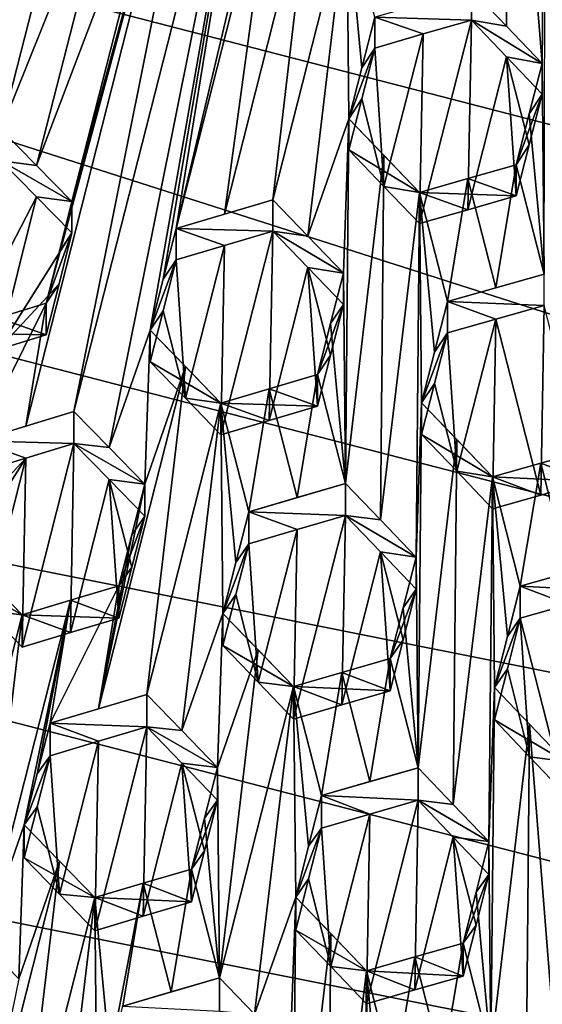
# Model space of a CAD drawing. Header units: metres. Extents: x -22 to 22, y 0 to 204.
# Tile 50 of 256: x -1.38 to -0.03, y 12.46 to 15.02. Entities that reach past the tile are written whole.
import ezdxf

# ---------------------------------------------------------------- set-up
doc = ezdxf.new("R2010")
doc.units = ezdxf.units.M
doc.layers.add('solid_002_SW0002', color=7, linetype='CONTINUOUS')
doc.layers.add('solid_002_SW0002_01', color=7, linetype='CONTINUOUS')

msp = doc.modelspace()

# ---------------------------------------------------------------- linework, layer by layer
at = {"layer": 'solid_002_SW0002'}
for points in [[(-10.401688, 38.78968, 222.258194), (-0.000125, 39.062069, 222.530045), (-0.000125, 6.009099, 222.530045)], [(-10.452005, 38.787876, 222.256866), (-10.401688, 38.78968, 222.258194), (-0.000125, 6.009099, 222.530045)], [(-10.250982, 9.179632, 222.262131), (-10.452005, 38.787876, 222.256866), (-0.000125, 6.009099, 222.530045)], [(15.431576, 33.648762, 223.952362), (-15.431306, 33.548271, 223.951843), (-15.319921, 9.159238, 223.824142)], [(8.323321, 14.50131, 196.635239), (-7.7389, 17.710806, 195.775253), (-7.332353, 18.553354, 195.5495)], [(8.043475, 12.659388, 197.128784), (-8.043475, 16.822996, 196.013153), (-7.7389, 17.710806, 195.775253)], [(7.7389, 11.77158, 197.366669), (-8.239264, 15.907071, 196.25856), (-8.043475, 16.822996, 196.013153)], [(-0.814011, 16.134619, 211.822006), (-1.366726, 13.958761, 211.685822), (-1.241757, 13.996654, 211.697876)], [(-0.814011, 16.134619, 211.822006), (-1.314226, 14.278109, 211.703293), (-1.366726, 13.958761, 211.685822)], [(-0.814011, 16.134619, 211.822006), (-1.280566, 14.410382, 211.711578), (-1.314226, 14.278109, 211.703293)], [(-0.814011, 16.134619, 211.822006), (-1.246983, 14.54235, 211.719849), (-1.280566, 14.410382, 211.711578)], [(-0.814011, 16.134619, 211.822006), (-0.986976, 15.564068, 211.783768), (-1.246983, 14.54235, 211.719849)], [(-0.721743, 16.040207, 211.826157), (-0.814011, 16.134619, 211.822006), (-1.241757, 13.996654, 211.697876)], [(-0.595652, 16.078133, 211.837158), (-0.976524, 14.47235, 211.738602), (-0.716517, 15.494068, 211.802521)], [(-0.595652, 16.078133, 211.837158), (-0.721743, 16.040207, 211.826157), (-0.976524, 14.47235, 211.738602)], [(-0.721743, 16.040207, 211.826157), (-1.241757, 13.996654, 211.697876), (-1.150288, 13.902754, 211.700836)], [(-0.721743, 16.040207, 211.826157), (-1.150288, 13.902754, 211.700836), (-1.043767, 14.208109, 211.722061)], [(-0.721743, 16.040207, 211.826157), (-1.043767, 14.208109, 211.722061), (-1.010107, 14.340381, 211.730331)], [(-0.721743, 16.040207, 211.826157), (-1.010107, 14.340381, 211.730331), (-0.976524, 14.47235, 211.738602)], [(-0.118482, 14.998813, 211.800385), (-0.10965, 15.947313, 211.850021), (-0.209381, 15.093907, 211.804077)], [(-0.118482, 14.998813, 211.800385), (-0.025669, 14.90151, 211.795853), (-0.10965, 15.947313, 211.850021)], [(-0.016617, 15.849804, 211.845566), (-0.10965, 15.947313, 211.850021), (-0.025669, 14.90151, 211.795853)], [(7.7389, 11.77158, 197.366669), (-8.323321, 14.981074, 196.506683), (-8.239264, 15.907071, 196.25856)], [(-0.016617, 15.849804, 211.845566), (-0.025669, 14.90151, 211.795853), (-0.020443, 14.354017, 211.767166)], [(-1.329891, 15.579892, 211.74733), (-1.503164, 15.009831, 211.709732), (-1.55524, 14.69101, 211.693787)], [(-1.237931, 15.486809, 211.755249), (-1.329891, 15.579892, 211.74733), (-1.55524, 14.69101, 211.693787)], [(-1.329891, 15.579892, 211.74733), (-1.469417, 15.142359, 211.717712), (-1.503164, 15.009831, 211.709732)], [(-0.986976, 15.564068, 211.783768), (-1.339083, 14.636346, 211.714798), (-1.246983, 14.54235, 211.719849)], [(-0.986976, 15.564068, 211.783768), (-1.111429, 15.525898, 211.770157), (-1.339083, 14.636346, 211.714798)], [(-1.111429, 15.525898, 211.770157), (-1.430695, 14.729576, 211.708771), (-1.339083, 14.636346, 211.714798)], [(-1.111429, 15.525898, 211.770157), (-1.237931, 15.486809, 211.755249), (-1.430695, 14.729576, 211.708771)], [(-1.237931, 15.486809, 211.755249), (-1.55524, 14.69101, 211.693787), (-1.430695, 14.729576, 211.708771)], [(-0.976524, 14.47235, 211.738602), (-0.850733, 14.50994, 211.748657), (-0.716517, 15.494068, 211.802521)], [(-0.850733, 14.50994, 211.748657), (-0.625378, 15.400072, 211.803864), (-0.716517, 15.494068, 211.802521)], [(-0.850733, 14.50994, 211.748657), (-0.725569, 14.547076, 211.757675), (-0.625378, 15.400072, 211.803864)], [(-0.725569, 14.547076, 211.757675), (-0.532805, 15.304309, 211.804138), (-0.625378, 15.400072, 211.803864)], [(-0.725569, 14.547076, 211.757675), (-0.634419, 14.452703, 211.757645), (-0.532805, 15.304309, 211.804138)], [(-0.634419, 14.452703, 211.757645), (-0.527579, 14.757332, 211.77739), (-0.532805, 15.304309, 211.804138)], [(-0.493834, 14.889851, 211.78537), (-0.532805, 15.304309, 211.804138), (-0.527579, 14.757332, 211.77739)], [(-0.460336, 15.021393, 211.793259), (-0.532805, 15.304309, 211.804138), (-0.493834, 14.889851, 211.78537)], [(-0.209381, 15.014286, 211.506927), (-0.209381, 15.093907, 211.804077), (-0.460336, 15.021393, 211.793259)], [(-0.209381, 15.014286, 211.506927), (-0.118482, 14.998813, 211.800385), (-0.209381, 15.093907, 211.804077)], [(-0.460336, 14.94153, 211.495209), (-0.460336, 15.021393, 211.793259), (-0.493834, 14.889851, 211.78537)], [(-0.334765, 14.978111, 211.50174), (-0.460336, 15.021393, 211.793259), (-0.460336, 14.94153, 211.495209)], [(-0.334765, 14.978111, 211.50174), (-0.209381, 15.014286, 211.506927), (-0.460336, 15.021393, 211.793259)], [(-0.209381, 15.014286, 211.506927), (-0.343867, 14.485199, 211.471588), (-0.218381, 14.521336, 211.476532)], [(-0.334765, 14.978111, 211.50174), (-0.343867, 14.485199, 211.471588), (-0.209381, 15.014286, 211.506927)], [(-0.11848, 14.918957, 211.502365), (-0.209381, 15.014286, 211.506927), (-0.218381, 14.521336, 211.476532)], [(-0.209381, 15.014286, 211.506927), (-0.025669, 14.90151, 211.795853), (-0.118482, 14.998813, 211.800385)], [(-0.11848, 14.918957, 211.502365), (-0.025669, 14.90151, 211.795853), (-0.209381, 15.014286, 211.506927)], [(7.332353, 10.929029, 197.592422), (-8.29563, 14.043318, 196.757965), (-8.323321, 14.981074, 196.506683)], [(7.7389, 11.77158, 197.366669), (7.332353, 10.929029, 197.592422), (-8.323321, 14.981074, 196.506683)], [(-0.334765, 14.978111, 211.50174), (-0.460336, 14.94153, 211.495209), (-0.436598, 14.582009, 211.474594)], [(-0.334765, 14.978111, 211.50174), (-0.436598, 14.582009, 211.474594), (-0.343867, 14.485199, 211.471588)], [(-0.493832, 14.809649, 211.486023), (-0.460336, 14.94153, 211.495209), (-0.527579, 14.757332, 211.77739)], [(-0.493834, 14.889851, 211.78537), (-0.527579, 14.757332, 211.77739), (-0.460336, 14.94153, 211.495209)], [(-0.493832, 14.809649, 211.486023), (-0.436598, 14.582009, 211.474594), (-0.460336, 14.94153, 211.495209)], [(-0.11848, 14.918957, 211.502365), (-0.218381, 14.521336, 211.476532), (-0.092913, 14.557142, 211.48027)], [(-0.11848, 14.918957, 211.502365), (-0.092913, 14.557142, 211.48027), (-0.059104, 14.690024, 211.488678)], [(-0.11848, 14.918957, 211.502365), (-0.059104, 14.690024, 211.488678), (-0.025669, 14.821411, 211.496918)], [(-0.11848, 14.918957, 211.502365), (-0.025669, 14.821411, 211.496918), (-0.025669, 14.90151, 211.795853)], [(-0.0591, 14.770473, 211.788879), (-0.020443, 14.354017, 211.767166), (-0.025669, 14.90151, 211.795853)], [(-0.0591, 14.770473, 211.788879), (-0.025669, 14.90151, 211.795853), (-0.025669, 14.821411, 211.496918)], [(-0.025669, 14.821411, 211.496918), (-0.059104, 14.690024, 211.488678), (-0.092913, 14.637919, 211.781738)], [(-0.0591, 14.770473, 211.788879), (-0.025669, 14.821411, 211.496918), (-0.092913, 14.637919, 211.781738)], [(-0.493832, 14.809649, 211.486023), (-0.527579, 14.757332, 211.77739), (-0.527579, 14.676776, 211.476746)], [(-0.493832, 14.809649, 211.486023), (-0.527579, 14.676776, 211.476746), (-0.436598, 14.582009, 211.474594)], [(-0.0591, 14.770473, 211.788879), (-0.092913, 14.637919, 211.781738), (-0.020443, 14.354017, 211.767166)], [(-0.634419, 14.452703, 211.757645), (-0.541857, 14.35665, 211.756805), (-0.527579, 14.757332, 211.77739)], [(-0.541857, 14.35665, 211.756805), (-0.536631, 13.80951, 211.729446), (-0.527579, 14.757332, 211.77739)], [(-0.536631, 13.80951, 211.729446), (-0.436574, 14.662754, 211.776031), (-0.527579, 14.757332, 211.77739)], [(-0.527579, 14.757332, 211.77739), (-0.436574, 14.662754, 211.776031), (-0.343867, 14.566193, 211.773849)], [(-0.527579, 14.676776, 211.476746), (-0.527579, 14.757332, 211.77739), (-0.343867, 14.566193, 211.773849)], [(-1.430695, 14.648412, 211.405869), (-1.339083, 14.636346, 211.714798), (-1.430695, 14.729576, 211.708771)], [(-0.436598, 14.582009, 211.474594), (-0.527579, 14.676776, 211.476746), (-0.343867, 14.566193, 211.773849)], [(-0.059104, 14.690024, 211.488678), (-0.092913, 14.557142, 211.48027), (-0.092913, 14.637919, 211.781738)], [(-1.339073, 14.555019, 211.411316), (-1.430695, 14.648412, 211.405869), (-1.565181, 14.118661, 211.368042)], [(-1.430695, 14.648412, 211.405869), (-1.246983, 14.54235, 211.719849), (-1.339083, 14.636346, 211.714798)], [(-1.339073, 14.555019, 211.411316), (-1.246983, 14.54235, 211.719849), (-1.430695, 14.648412, 211.405869)], [(-0.445538, 13.714668, 211.727448), (-0.436574, 14.662754, 211.776031), (-0.536631, 13.80951, 211.729446)], [(-0.445538, 13.714668, 211.727448), (-0.343867, 14.566193, 211.773849), (-0.436574, 14.662754, 211.776031)], [(-0.218375, 14.602218, 211.778381), (-0.092913, 14.637919, 211.781738), (-0.092913, 14.557142, 211.48027)], [(-0.14594, 14.318506, 211.764572), (-0.092913, 14.637919, 211.781738), (-0.218375, 14.602218, 211.778381)], [(-0.14594, 14.318506, 211.764572), (-0.020443, 14.354017, 211.767166), (-0.092913, 14.637919, 211.781738)], [(-0.343867, 14.566193, 211.773849), (-0.218375, 14.602218, 211.778381), (-0.092913, 14.557142, 211.48027)], [(-0.271398, 14.282707, 211.760849), (-0.218375, 14.602218, 211.778381), (-0.343867, 14.566193, 211.773849)], [(-0.271398, 14.282707, 211.760849), (-0.14594, 14.318506, 211.764572), (-0.218375, 14.602218, 211.778381)], [(-0.352919, 13.618067, 211.724777), (-0.343867, 14.566193, 211.773849), (-0.445538, 13.714668, 211.727448)], [(-0.436598, 14.582009, 211.474594), (-0.343867, 14.566193, 211.773849), (-0.343867, 14.485199, 211.471588)], [(-0.338641, 14.018866, 211.745789), (-0.343867, 14.566193, 211.773849), (-0.352919, 13.618067, 211.724777)], [(-0.218381, 14.521336, 211.476532), (-0.343867, 14.566193, 211.773849), (-0.092913, 14.557142, 211.48027)], [(-0.218381, 14.521336, 211.476532), (-0.343867, 14.485199, 211.471588), (-0.343867, 14.566193, 211.773849)], [(-0.304877, 14.151354, 211.753372), (-0.343867, 14.566193, 211.773849), (-0.338641, 14.018866, 211.745789)], [(-0.304877, 14.151354, 211.753372), (-0.271398, 14.282707, 211.760849), (-0.343867, 14.566193, 211.773849)], [(-1.339073, 14.555019, 211.411316), (-1.565181, 14.118661, 211.368042), (-1.439054, 14.157608, 211.382813)], [(-1.246983, 14.460873, 211.415771), (-1.339073, 14.555019, 211.411316), (-1.439054, 14.157608, 211.382813)], [(-1.246983, 14.460873, 211.415771), (-1.246983, 14.54235, 211.719849), (-1.339073, 14.555019, 211.411316)], [(-1.246983, 14.460873, 211.415771), (-1.280566, 14.410382, 211.711578), (-1.246983, 14.54235, 211.719849)], [(-0.976524, 14.47235, 211.738602), (-0.725569, 14.547076, 211.757675), (-0.850733, 14.50994, 211.748657)], [(-0.725569, 14.465911, 211.454758), (-0.725569, 14.547076, 211.757675), (-0.976524, 14.47235, 211.738602)], [(-0.725569, 14.465911, 211.454758), (-0.634419, 14.452703, 211.757645), (-0.725569, 14.547076, 211.757675)], [(-0.976524, 14.390873, 211.434525), (-0.976524, 14.47235, 211.738602), (-1.010107, 14.340381, 211.730331)], [(-0.850706, 14.428632, 211.44519), (-0.725569, 14.465911, 211.454758), (-0.976524, 14.47235, 211.738602)], [(-0.850706, 14.428632, 211.44519), (-0.976524, 14.47235, 211.738602), (-0.976524, 14.390873, 211.434525)], [(-0.725569, 14.465911, 211.454758), (-0.860055, 13.936161, 211.416946), (-0.73439, 13.973426, 211.425919)], [(-0.850706, 14.428632, 211.44519), (-0.860055, 13.936161, 211.416946), (-0.725569, 14.465911, 211.454758)], [(-0.634402, 14.371318, 211.453979), (-0.725569, 14.465911, 211.454758), (-0.73439, 13.973426, 211.425919)], [(-0.725569, 14.465911, 211.454758), (-0.541857, 14.35665, 211.756805), (-0.634419, 14.452703, 211.757645)], [(-0.634402, 14.371318, 211.453979), (-0.541857, 14.35665, 211.756805), (-0.725569, 14.465911, 211.454758)], [(-1.280566, 14.328554, 211.406204), (-1.246983, 14.460873, 211.415771), (-1.439054, 14.157608, 211.382813)], [(-1.246983, 14.460873, 211.415771), (-1.314226, 14.278109, 211.703293), (-1.280566, 14.410382, 211.711578)], [(-1.280566, 14.328554, 211.406204), (-1.314226, 14.278109, 211.703293), (-1.246983, 14.460873, 211.415771)], [(-0.850706, 14.428632, 211.44519), (-0.976524, 14.390873, 211.434525), (-0.952404, 14.031667, 211.416565)], [(-0.850706, 14.428632, 211.44519), (-0.952404, 14.031667, 211.416565), (-0.860055, 13.936161, 211.416946)], [(-1.010107, 14.340381, 211.730331), (-1.043767, 14.208109, 211.722061), (-0.976524, 14.390873, 211.434525)], [(-0.976524, 14.390873, 211.434525), (-1.043767, 14.208109, 211.722061), (-1.010107, 14.258556, 211.424957)], [(-0.976524, 14.390873, 211.434525), (-1.010107, 14.258556, 211.424957), (-0.952404, 14.031667, 211.416565)], [(-0.634402, 14.371318, 211.453979), (-0.73439, 13.973426, 211.425919), (-0.609101, 14.010317, 211.433884)], [(-0.634402, 14.371318, 211.453979), (-0.541857, 14.27507, 211.452347), (-0.541857, 14.35665, 211.756805)], [(-0.575369, 14.143128, 211.443161), (-0.634402, 14.371318, 211.453979), (-0.609101, 14.010317, 211.433884)], [(-0.575369, 14.143128, 211.443161), (-0.541857, 14.27507, 211.452347), (-0.634402, 14.371318, 211.453979)], [(-0.541857, 14.35665, 211.756805), (-0.575367, 14.22506, 211.748901), (-0.536631, 13.80951, 211.729446)], [(-0.541857, 14.27507, 211.452347), (-0.575367, 14.22506, 211.748901), (-0.541857, 14.35665, 211.756805)], [(-0.271398, 14.282707, 211.760849), (-0.020443, 14.272514, 211.462997), (-0.020443, 14.354017, 211.767166)], [(-0.271398, 14.282707, 211.760849), (-0.020443, 14.354017, 211.767166), (-0.14594, 14.318506, 211.764572)], [(-1.439054, 14.157608, 211.382813), (-1.314226, 14.195932, 211.396606), (-1.280566, 14.328554, 211.406204)], [(-1.280566, 14.328554, 211.406204), (-1.314226, 14.195932, 211.396606), (-1.314226, 14.278109, 211.703293)], [(-1.314226, 14.278109, 211.703293), (-1.492712, 13.920346, 211.672897), (-1.366726, 13.958761, 211.685822)], [(-1.314226, 14.278109, 211.703293), (-1.439038, 14.239976, 211.690201), (-1.492712, 13.920346, 211.672897)], [(-1.314226, 14.195932, 211.396606), (-1.439038, 14.239976, 211.690201), (-1.314226, 14.278109, 211.703293)], [(-1.010107, 14.258556, 211.424957), (-1.043767, 14.208109, 211.722061), (-1.043767, 14.125933, 211.415375)], [(-1.010107, 14.258556, 211.424957), (-1.043767, 14.125933, 211.415375), (-0.952404, 14.031667, 211.416565)], [(-0.541857, 14.27507, 211.452347), (-0.609101, 14.092589, 211.740936), (-0.575367, 14.22506, 211.748901)], [(-0.575369, 14.143128, 211.443161), (-0.609101, 14.092589, 211.740936), (-0.541857, 14.27507, 211.452347)], [(-0.271398, 14.201001, 211.455917), (-0.271398, 14.282707, 211.760849), (-0.304877, 14.151354, 211.753372)], [(-0.271398, 14.282707, 211.760849), (-0.145927, 14.236911, 211.460037), (-0.020443, 14.272514, 211.462997)], [(-0.271398, 14.282707, 211.760849), (-0.271398, 14.201001, 211.455917), (-0.145927, 14.236911, 211.460037)], [(-0.145927, 14.236911, 211.460037), (-0.029489, 13.779528, 211.43251), (-0.020443, 14.272514, 211.462997)], [(-0.029489, 13.779528, 211.43251), (0.096025, 13.814856, 211.434418), (-0.020443, 14.272514, 211.462997)], [(-1.314226, 14.195932, 211.396606), (-1.565181, 14.20122, 211.676147), (-1.439038, 14.239976, 211.690201)], [(-0.145927, 14.236911, 211.460037), (-0.271398, 14.201001, 211.455917), (-0.247585, 13.841128, 211.43428)], [(-0.145927, 14.236911, 211.460037), (-0.247585, 13.841128, 211.43428), (-0.15493, 13.743936, 211.42955)], [(-0.145927, 14.236911, 211.460037), (-0.15493, 13.743936, 211.42955), (-0.029489, 13.779528, 211.43251)], [(-1.043767, 14.208109, 211.722061), (-1.150288, 13.902754, 211.700836), (-1.058045, 13.807846, 211.703033)], [(-1.043767, 14.208109, 211.722061), (-1.058045, 13.807846, 211.703033), (-0.952382, 14.114006, 211.723953)], [(-1.043767, 14.208109, 211.722061), (-0.952382, 14.114006, 211.723953), (-0.860055, 14.01872, 211.725052)], [(-1.043767, 14.125933, 211.415375), (-1.043767, 14.208109, 211.722061), (-0.860055, 14.01872, 211.725052)], [(-0.575367, 14.22506, 211.748901), (-0.609101, 14.092589, 211.740936), (-0.536631, 13.80951, 211.729446)], [(-1.439054, 14.157608, 211.382813), (-1.565181, 14.20122, 211.676147), (-1.314226, 14.195932, 211.396606)], [(-0.338641, 14.018866, 211.745789), (-0.304875, 14.069313, 211.447174), (-0.271398, 14.201001, 211.455917)], [(-0.304877, 14.151354, 211.753372), (-0.338641, 14.018866, 211.745789), (-0.271398, 14.201001, 211.455917)], [(-0.271398, 14.201001, 211.455917), (-0.304875, 14.069313, 211.447174), (-0.247585, 13.841128, 211.43428)], [(-0.575369, 14.143128, 211.443161), (-0.609101, 14.010317, 211.433884), (-0.609101, 14.092589, 211.740936)], [(-1.178023, 13.224046, 211.668472), (-0.952382, 14.114006, 211.723953), (-1.058045, 13.807846, 211.703033)], [(-1.178023, 13.224046, 211.668472), (-1.052819, 13.261359, 211.678116), (-0.952382, 14.114006, 211.723953)], [(-1.052819, 13.261359, 211.678116), (-0.860055, 14.01872, 211.725052), (-0.952382, 14.114006, 211.723953)], [(-0.952404, 14.031667, 211.416565), (-1.043767, 14.125933, 211.415375), (-0.860055, 14.01872, 211.725052)], [(-0.661982, 13.772969, 211.722839), (-0.609101, 14.092589, 211.740936), (-0.734382, 14.05584, 211.733475)], [(-0.609101, 14.010317, 211.433884), (-0.734382, 14.05584, 211.733475), (-0.609101, 14.092589, 211.740936)], [(-0.661982, 13.772969, 211.722839), (-0.536631, 13.80951, 211.729446), (-0.609101, 14.092589, 211.740936)], [(-0.787586, 13.736107, 211.715302), (-0.734382, 14.05584, 211.733475), (-0.860055, 14.01872, 211.725052)], [(-0.609101, 14.010317, 211.433884), (-0.860055, 14.01872, 211.725052), (-0.734382, 14.05584, 211.733475)], [(-0.787586, 13.736107, 211.715302), (-0.661982, 13.772969, 211.722839), (-0.734382, 14.05584, 211.733475)], [(-0.304875, 14.069313, 211.447174), (-0.338641, 13.936474, 211.438293), (-0.247585, 13.841128, 211.43428)], [(-0.338641, 14.018866, 211.745789), (-0.338641, 13.936474, 211.438293), (-0.304875, 14.069313, 211.447174)], [(6.822947, 10.130286, 197.806458), (-8.155832, 13.118854, 197.005661), (-8.29563, 14.043318, 196.757965)], [(7.332353, 10.929029, 197.592422), (6.822947, 10.130286, 197.806458), (-8.29563, 14.043318, 196.757965)], [(-0.952404, 14.031667, 211.416565), (-0.860055, 14.01872, 211.725052), (-0.860055, 13.936161, 211.416946)], [(-1.052819, 13.261359, 211.678116), (-0.961444, 13.166958, 211.678848), (-0.860055, 14.01872, 211.725052)], [(-0.854829, 13.471963, 211.699112), (-0.860055, 14.01872, 211.725052), (-0.961444, 13.166958, 211.678848)], [(-0.73439, 13.973426, 211.425919), (-0.860055, 13.936161, 211.416946), (-0.860055, 14.01872, 211.725052)], [(-0.821127, 13.604354, 211.70723), (-0.787586, 13.736107, 211.715302), (-0.860055, 14.01872, 211.725052)], [(-0.854829, 13.471963, 211.699112), (-0.821127, 13.604354, 211.70723), (-0.860055, 14.01872, 211.725052)], [(-0.73439, 13.973426, 211.425919), (-0.860055, 14.01872, 211.725052), (-0.609101, 14.010317, 211.433884)], [(-0.347693, 13.070698, 211.696548), (-0.338641, 14.018866, 211.745789), (-0.352919, 13.618067, 211.724777)], [(-0.347693, 13.070698, 211.696548), (-0.247589, 13.923754, 211.74263), (-0.338641, 14.018866, 211.745789)], [(-0.15493, 13.826796, 211.738785), (-0.338641, 13.936474, 211.438293), (-0.338641, 14.018866, 211.745789)], [(-0.15493, 13.826796, 211.738785), (-0.338641, 14.018866, 211.745789), (-0.247589, 13.923754, 211.74263)], [(-1.492712, 13.920346, 211.672897), (-1.241757, 13.913831, 211.388763), (-1.241757, 13.996654, 211.697876)], [(-1.492712, 13.920346, 211.672897), (-1.241757, 13.996654, 211.697876), (-1.366726, 13.958761, 211.685822)], [(-1.150288, 13.902754, 211.700836), (-1.241757, 13.996654, 211.697876), (-1.241757, 13.913831, 211.388763)], [(-0.15493, 13.826796, 211.738785), (-0.247585, 13.841128, 211.43428), (-0.338641, 13.936474, 211.438293)], [(-1.3667, 13.875769, 211.376068), (-1.241757, 13.913831, 211.388763), (-1.492712, 13.920346, 211.672897)], [(-1.3667, 13.875769, 211.376068), (-1.492712, 13.920346, 211.672897), (-1.492712, 13.837159, 211.362442)], [(-1.241757, 13.913831, 211.388763), (-1.376243, 13.383927, 211.350372), (-1.250412, 13.422043, 211.36235)], [(-1.3667, 13.875769, 211.376068), (-1.376243, 13.383927, 211.350372), (-1.241757, 13.913831, 211.388763)], [(-1.150278, 13.819743, 211.391083), (-1.241757, 13.913831, 211.388763), (-1.250412, 13.422043, 211.36235)], [(-1.058045, 13.807846, 211.703033), (-1.150288, 13.902754, 211.700836), (-1.241757, 13.913831, 211.388763)], [(-1.150278, 13.819743, 211.391083), (-1.058045, 13.807846, 211.703033), (-1.241757, 13.913831, 211.388763)], [(-0.347693, 13.070698, 211.696548), (-0.256543, 12.975413, 211.69313), (-0.247589, 13.923754, 211.74263)], [(-0.256543, 12.975413, 211.69313), (-0.15493, 13.826796, 211.738785), (-0.247589, 13.923754, 211.74263)], [(-1.559955, 13.57223, 211.343323), (-1.468369, 13.478462, 211.347229), (-1.3667, 13.875769, 211.376068)], [(-1.526288, 13.704873, 211.35289), (-1.559955, 13.57223, 211.343323), (-1.3667, 13.875769, 211.376068)], [(-1.526288, 13.704873, 211.35289), (-1.3667, 13.875769, 211.376068), (-1.492712, 13.837159, 211.362442)], [(-1.468369, 13.478462, 211.347229), (-1.376243, 13.383927, 211.350372), (-1.3667, 13.875769, 211.376068)], [(0.096025, 13.897531, 211.742966), (0.096025, 13.814856, 211.434418), (-0.029487, 13.862291, 211.741394)], [(-0.029487, 13.862291, 211.741394), (0.096025, 13.814856, 211.434418), (-0.15493, 13.826796, 211.738785)], [(-0.029487, 13.862291, 211.741394), (-0.15493, 13.826796, 211.738785), (-0.08246, 13.542961, 211.724472)], [(-0.256543, 12.975413, 211.69313), (-0.163982, 12.878517, 211.689133), (-0.15493, 13.826796, 211.738785)], [(-0.15493, 13.826796, 211.738785), (-0.15493, 13.743936, 211.42955), (-0.247585, 13.841128, 211.43428)], [(-0.149703, 13.279333, 211.71022), (-0.15493, 13.826796, 211.738785), (-0.163982, 12.878517, 211.689133)], [(-0.15493, 13.826796, 211.738785), (0.096025, 13.814856, 211.434418), (-0.029489, 13.779528, 211.43251)], [(-0.15493, 13.826796, 211.738785), (-0.029489, 13.779528, 211.43251), (-0.15493, 13.743936, 211.42955)], [(-0.115934, 13.411736, 211.717407), (-0.08246, 13.542961, 211.724472), (-0.15493, 13.826796, 211.738785)], [(-0.149703, 13.279333, 211.71022), (-0.115934, 13.411736, 211.717407), (-0.15493, 13.826796, 211.738785)], [(-1.150278, 13.819743, 211.391083), (-1.250412, 13.422043, 211.36235), (-1.125288, 13.45973, 211.373459)], [(-1.091622, 13.675909, 211.694794), (-1.178023, 13.224046, 211.668472), (-1.058045, 13.807846, 211.703033)], [(-1.091622, 13.592371, 211.383041), (-1.150278, 13.819743, 211.391083), (-1.125288, 13.45973, 211.373459)], [(-1.150278, 13.819743, 211.391083), (-1.058045, 13.724659, 211.392578), (-1.058045, 13.807846, 211.703033)], [(-1.091622, 13.592371, 211.383041), (-1.058045, 13.724659, 211.392578), (-1.150278, 13.819743, 211.391083)], [(-1.091622, 13.675909, 211.694794), (-1.058045, 13.807846, 211.703033), (-1.058045, 13.724659, 211.392578)], [(-0.787586, 13.736107, 211.715302), (-0.536631, 13.726539, 211.419785), (-0.536631, 13.80951, 211.729446)], [(-0.787586, 13.736107, 211.715302), (-0.536631, 13.80951, 211.729446), (-0.661982, 13.772969, 211.722839)], [(-0.445538, 13.714668, 211.727448), (-0.536631, 13.80951, 211.729446), (-0.536631, 13.726539, 211.419785)], [(-1.091622, 13.675909, 211.694794), (-1.058045, 13.724659, 211.392578), (-1.125288, 13.543615, 211.686523)], [(-1.091622, 13.592371, 211.383041), (-1.125288, 13.543615, 211.686523), (-1.058045, 13.724659, 211.392578)], [(-0.787586, 13.652865, 211.404633), (-0.787586, 13.736107, 211.715302), (-0.821127, 13.604354, 211.70723)], [(-0.661965, 13.689871, 211.412689), (-0.536631, 13.726539, 211.419785), (-0.787586, 13.736107, 211.715302)], [(-0.661965, 13.689871, 211.412689), (-0.787586, 13.736107, 211.715302), (-0.787586, 13.652865, 211.404633)], [(-0.671117, 13.197099, 211.383118), (-0.545571, 13.233733, 211.389862), (-0.536631, 13.726539, 211.419785)], [(-0.661965, 13.689871, 211.412689), (-0.671117, 13.197099, 211.383118), (-0.536631, 13.726539, 211.419785)], [(-0.545571, 13.233733, 211.389862), (-0.445528, 13.631467, 211.416962), (-0.536631, 13.726539, 211.419785)], [(-0.352919, 13.618067, 211.724777), (-0.445538, 13.714668, 211.727448), (-0.536631, 13.726539, 211.419785)], [(-0.445528, 13.631467, 211.416962), (-0.352919, 13.618067, 211.724777), (-0.536631, 13.726539, 211.419785)], [(-1.091622, 13.675909, 211.694794), (-1.125288, 13.543615, 211.686523), (-1.178023, 13.224046, 211.668472)], [(-0.661965, 13.689871, 211.412689), (-0.787586, 13.652865, 211.404633), (-0.763556, 13.293257, 211.384827)], [(-0.661965, 13.689871, 211.412689), (-0.763556, 13.293257, 211.384827), (-0.671117, 13.197099, 211.383118)], [(-1.468354, 13.562496, 211.660919), (-1.376243, 13.468149, 211.664688), (-1.559955, 13.656116, 211.656387)], [(-1.559955, 13.57223, 211.343323), (-1.559955, 13.656116, 211.656387), (-1.376243, 13.468149, 211.664688)], [(-0.821127, 13.604354, 211.70723), (-0.854829, 13.471963, 211.699112), (-0.787586, 13.652865, 211.404633)], [(-0.787586, 13.652865, 211.404633), (-0.854829, 13.471963, 211.699112), (-0.821126, 13.520768, 211.395279)], [(-0.787586, 13.652865, 211.404633), (-0.821126, 13.520768, 211.395279), (-0.763556, 13.293257, 211.384827)], [(-0.545571, 13.233733, 211.389862), (-0.420163, 13.270087, 211.395706), (-0.445528, 13.631467, 211.416962)], [(-0.445528, 13.631467, 211.416962), (-0.352919, 13.534648, 211.413452), (-0.352919, 13.618067, 211.724777)], [(-0.386415, 13.402867, 211.404633), (-0.352919, 13.534648, 211.413452), (-0.445528, 13.631467, 211.416962)], [(-0.386415, 13.402867, 211.404633), (-0.445528, 13.631467, 211.416962), (-0.420163, 13.270087, 211.395706)], [(-0.386414, 13.486635, 211.717239), (-0.352919, 13.618067, 211.724777), (-0.352919, 13.534648, 211.413452)], [(-0.347693, 13.070698, 211.696548), (-0.352919, 13.618067, 211.724777), (-0.386414, 13.486635, 211.717239)], [(-1.091622, 13.592371, 211.383041), (-1.125288, 13.45973, 211.373459), (-1.125288, 13.543615, 211.686523)], [(0.168495, 13.613386, 211.727493), (0.04297, 13.578292, 211.726471), (-0.08246, 13.542961, 211.724472)], [(0.168495, 13.529979, 211.416214), (0.168495, 13.613386, 211.727493), (-0.08246, 13.542961, 211.724472)], [(-1.559955, 13.57223, 211.343323), (-1.376243, 13.468149, 211.664688), (-1.468369, 13.478462, 211.347229)], [(-1.468354, 13.562496, 211.660919), (-1.569007, 12.710626, 211.617142), (-1.376243, 13.468149, 211.664688)], [(-1.303774, 13.186365, 211.658035), (-1.125288, 13.543615, 211.686523), (-1.250403, 13.506095, 211.676025)], [(-1.178023, 13.224046, 211.668472), (-1.125288, 13.543615, 211.686523), (-1.303774, 13.186365, 211.658035)], [(-1.250403, 13.506095, 211.676025), (-1.125288, 13.543615, 211.686523), (-1.125288, 13.45973, 211.373459)], [(-0.08246, 13.459378, 211.412537), (-0.08246, 13.542961, 211.724472), (-0.115934, 13.411736, 211.717407)], [(0.042978, 13.494803, 211.414886), (-0.08246, 13.542961, 211.724472), (-0.08246, 13.459378, 211.412537)], [(0.042978, 13.494803, 211.414886), (0.168495, 13.529979, 211.416214), (-0.08246, 13.542961, 211.724472)], [(-0.821126, 13.520768, 211.395279), (-0.854829, 13.471963, 211.699112), (-0.854829, 13.388025, 211.385864)], [(-0.821126, 13.520768, 211.395279), (-0.854829, 13.388025, 211.385864), (-0.763556, 13.293257, 211.384827)], [(-0.386414, 13.486635, 211.717239), (-0.352919, 13.534648, 211.413452), (-0.420163, 13.354195, 211.709595)], [(-0.386415, 13.402867, 211.404633), (-0.420163, 13.354195, 211.709595), (-0.352919, 13.534648, 211.413452)], [(-1.477448, 12.616655, 211.620193), (-1.250403, 13.506095, 211.676025), (-1.376243, 13.468149, 211.664688)], [(-1.477448, 12.616655, 211.620193), (-1.371017, 12.922119, 211.641464), (-1.250403, 13.506095, 211.676025)], [(-1.376243, 13.468149, 211.664688), (-1.250403, 13.506095, 211.676025), (-1.125288, 13.45973, 211.373459)], [(-1.371017, 12.922119, 211.641464), (-1.337369, 13.054346, 211.649765), (-1.250403, 13.506095, 211.676025)], [(-1.337369, 13.054346, 211.649765), (-1.303774, 13.186365, 211.658035), (-1.250403, 13.506095, 211.676025)], [(0.034008, 13.001848, 211.38443), (0.042978, 13.494803, 211.414886), (-0.08246, 13.459378, 211.412537)], [(-1.477448, 12.616655, 211.620193), (-1.376243, 13.468149, 211.664688), (-1.569007, 12.710626, 211.617142)], [(-1.468369, 13.478462, 211.347229), (-1.376243, 13.468149, 211.664688), (-1.376243, 13.383927, 211.350372)], [(-1.250412, 13.422043, 211.36235), (-1.376243, 13.468149, 211.664688), (-1.125288, 13.45973, 211.373459)], [(-1.250412, 13.422043, 211.36235), (-1.376243, 13.383927, 211.350372), (-1.376243, 13.468149, 211.664688)], [(-0.854829, 13.471963, 211.699112), (-0.961444, 13.166958, 211.678848), (-0.869107, 13.071388, 211.67894)], [(-0.763537, 13.377379, 211.698853), (-0.854829, 13.471963, 211.699112), (-0.869107, 13.071388, 211.67894)], [(-0.671117, 13.281455, 211.697937), (-0.854829, 13.471963, 211.699112), (-0.763537, 13.377379, 211.698853)], [(-0.854829, 13.388025, 211.385864), (-0.854829, 13.471963, 211.699112), (-0.671117, 13.281455, 211.697937)], [(-0.347693, 13.070698, 211.696548), (-0.386414, 13.486635, 211.717239), (-0.420163, 13.354195, 211.709595)], [(-0.115932, 13.327821, 211.404205), (-0.08246, 13.459378, 211.412537), (-0.149703, 13.279333, 211.71022)], [(-0.115934, 13.411736, 211.717407), (-0.149703, 13.279333, 211.71022), (-0.08246, 13.459378, 211.412537)], [(-0.115932, 13.327821, 211.404205), (-0.058565, 13.099282, 211.390396), (-0.08246, 13.459378, 211.412537)], [(-0.058565, 13.099282, 211.390396), (0.034008, 13.001848, 211.38443), (-0.08246, 13.459378, 211.412537)], [(-0.854829, 13.388025, 211.385864), (-0.671117, 13.281455, 211.697937), (-0.763556, 13.293257, 211.384827)], [(-0.386415, 13.402867, 211.404633), (-0.420163, 13.270087, 211.395706), (-0.420163, 13.354195, 211.709595)], [(-0.763537, 13.377379, 211.698853), (-0.869107, 13.071388, 211.67894), (-0.863881, 12.524443, 211.652298)], [(-0.671117, 13.281455, 211.697937), (-0.763537, 13.377379, 211.698853), (-0.863881, 12.524443, 211.652298)], [(-0.473132, 13.034634, 211.691818), (-0.420163, 13.354195, 211.709595), (-0.545567, 13.317963, 211.704208)], [(-0.420163, 13.270087, 211.395706), (-0.545567, 13.317963, 211.704208), (-0.420163, 13.354195, 211.709595)], [(-0.473132, 13.034634, 211.691818), (-0.347693, 13.070698, 211.696548), (-0.420163, 13.354195, 211.709595)], [(-0.598648, 12.998323, 211.686249), (-0.545567, 13.317963, 211.704208), (-0.671117, 13.281455, 211.697937)], [(-0.420163, 13.270087, 211.395706), (-0.671117, 13.281455, 211.697937), (-0.545567, 13.317963, 211.704208)], [(-0.598648, 12.998323, 211.686249), (-0.473132, 13.034634, 211.691818), (-0.545567, 13.317963, 211.704208)], [(-0.115932, 13.327821, 211.404205), (-0.149703, 13.279333, 211.71022), (-0.149703, 13.19507, 211.395737)], [(-0.115932, 13.327821, 211.404205), (-0.149703, 13.19507, 211.395737), (-0.058565, 13.099282, 211.390396)], [(-0.763556, 13.293257, 211.384827), (-0.671117, 13.281455, 211.697937), (-0.671117, 13.197099, 211.383118)], [(-1.178023, 13.224046, 211.668472), (-1.303774, 13.186365, 211.658035), (-1.052819, 13.261359, 211.678116)], [(-1.052819, 13.176802, 211.362534), (-1.052819, 13.261359, 211.678116), (-1.303774, 13.186365, 211.658035)], [(-1.052819, 13.176802, 211.362534), (-0.961444, 13.166958, 211.678848), (-1.052819, 13.261359, 211.678116)], [(-0.671117, 13.281455, 211.697937), (-0.863881, 12.524443, 211.652298), (-0.772563, 12.429647, 211.651337)], [(-0.665891, 12.734323, 211.670609), (-0.671117, 13.281455, 211.697937), (-0.772563, 12.429647, 211.651337)], [(-0.63217, 12.866718, 211.678467), (-0.671117, 13.281455, 211.697937), (-0.665891, 12.734323, 211.670609)], [(-0.63217, 12.866718, 211.678467), (-0.598648, 12.998323, 211.686249), (-0.671117, 13.281455, 211.697937)], [(-0.545571, 13.233733, 211.389862), (-0.671117, 13.281455, 211.697937), (-0.420163, 13.270087, 211.395706)], [(-0.671117, 13.197099, 211.383118), (-0.671117, 13.281455, 211.697937), (-0.545571, 13.233733, 211.389862)], [(-0.158755, 12.331049, 211.660538), (-0.149703, 13.279333, 211.71022), (-0.163982, 12.878517, 211.689133)], [(-0.158755, 12.331049, 211.660538), (-0.058568, 13.183788, 211.705765), (-0.149703, 13.279333, 211.71022)], [(0.034008, 13.086599, 211.700729), (-0.149703, 13.279333, 211.71022), (-0.058568, 13.183788, 211.705765)], [(-1.303774, 13.101486, 211.341263), (-1.303774, 13.186365, 211.658035), (-1.337369, 13.054346, 211.649765)], [(-1.178005, 13.139337, 211.35231), (-1.052819, 13.176802, 211.362534), (-1.303774, 13.186365, 211.658035)], [(-1.178005, 13.139337, 211.35231), (-1.303774, 13.186365, 211.658035), (-1.303774, 13.101486, 211.341263)], [(-0.067542, 12.235413, 211.656036), (-0.058568, 13.183788, 211.705765), (-0.158755, 12.331049, 211.660538)], [(-0.067542, 12.235413, 211.656036), (0.024956, 12.138313, 211.651047), (-0.058568, 13.183788, 211.705765)], [(0.024956, 12.138313, 211.651047), (0.034008, 13.086599, 211.700729), (-0.058568, 13.183788, 211.705765)], [(-1.187305, 12.646991, 211.324478), (-1.052819, 13.176802, 211.362534), (-1.178005, 13.139337, 211.35231)], [(-1.061639, 12.684452, 211.334198), (-1.052819, 13.176802, 211.362534), (-1.187305, 12.646991, 211.324478)], [(-1.061639, 12.684452, 211.334198), (-0.961436, 13.082194, 211.362534), (-1.052819, 13.176802, 211.362534)], [(-1.052819, 13.176802, 211.362534), (-0.869107, 13.071388, 211.67894), (-0.961444, 13.166958, 211.678848)], [(-0.961436, 13.082194, 211.362534), (-0.869107, 13.071388, 211.67894), (-1.052819, 13.176802, 211.362534)], [(-1.279523, 12.742228, 211.323608), (-1.178005, 13.139337, 211.35231), (-1.303774, 13.101486, 211.341263)], [(-1.279523, 12.742228, 211.323608), (-1.187305, 12.646991, 211.324478), (-1.178005, 13.139337, 211.35231)], [(6.223329, 9.397194, 198.002884), (-7.90552, 12.214004, 197.248123), (-8.155832, 13.118854, 197.005661)], [(6.822947, 10.130286, 197.806458), (6.223329, 9.397194, 198.002884), (-8.155832, 13.118854, 197.005661)], [(-1.337369, 13.054346, 211.649765), (-1.371017, 12.922119, 211.641464), (-1.303774, 13.101486, 211.341263)], [(-1.337369, 12.969117, 211.33168), (-1.303774, 13.101486, 211.341263), (-1.371017, 12.922119, 211.641464)], [(-1.337369, 12.969117, 211.33168), (-1.279523, 12.742228, 211.323608), (-1.303774, 13.101486, 211.341263)], [(-1.061639, 12.684452, 211.334198), (-0.936351, 12.721599, 211.343124), (-0.961436, 13.082194, 211.362534)], [(-0.961436, 13.082194, 211.362534), (-0.936351, 12.721599, 211.343124), (-0.902653, 12.854314, 211.352524)], [(-0.961436, 13.082194, 211.362534), (-0.902653, 12.854314, 211.352524), (-0.869107, 12.98643, 211.361862)], [(-0.961436, 13.082194, 211.362534), (-0.869107, 12.98643, 211.361862), (-0.869107, 13.071388, 211.67894)], [(-0.902652, 12.939624, 211.670883), (-0.869107, 13.071388, 211.67894), (-0.869107, 12.98643, 211.361862)], [(-0.863881, 12.524443, 211.652298), (-0.869107, 13.071388, 211.67894), (-0.902652, 12.939624, 211.670883)], [(-0.598648, 12.998323, 211.686249), (-0.347693, 12.985878, 211.380005), (-0.347693, 13.070698, 211.696548)], [(-0.598648, 12.998323, 211.686249), (-0.347693, 13.070698, 211.696548), (-0.473132, 13.034634, 211.691818)], [(-0.347693, 13.070698, 211.696548), (-0.347693, 12.985878, 211.380005), (-0.256543, 12.975413, 211.69313)], [(-0.936351, 12.807252, 211.662781), (-0.869107, 12.98643, 211.361862), (-0.902653, 12.854314, 211.352524)], [(-0.936351, 12.807252, 211.662781), (-0.902652, 12.939624, 211.670883), (-0.869107, 12.98643, 211.361862)], [(-0.598648, 12.913267, 211.36882), (-0.598648, 12.998323, 211.686249), (-0.63217, 12.866718, 211.678467)], [(-0.598648, 12.998323, 211.686249), (-0.473121, 12.949703, 211.374847), (-0.347693, 12.985878, 211.380005)], [(-0.598648, 12.998323, 211.686249), (-0.598648, 12.913267, 211.36882), (-0.473121, 12.949703, 211.374847)], [(-0.48218, 12.456789, 211.34465), (-0.35669, 12.492937, 211.34964), (-0.347693, 12.985878, 211.380005)], [(-0.473121, 12.949703, 211.374847), (-0.48218, 12.456789, 211.34465), (-0.347693, 12.985878, 211.380005)], [(-0.35669, 12.492937, 211.34964), (-0.256541, 12.890362, 211.375717), (-0.347693, 12.985878, 211.380005)], [(-0.163982, 12.878517, 211.689133), (-0.347693, 12.985878, 211.380005), (-0.256541, 12.890362, 211.375717)], [(-0.256543, 12.975413, 211.69313), (-0.347693, 12.985878, 211.380005), (-0.163982, 12.878517, 211.689133)], [(-1.337369, 12.969117, 211.33168), (-1.371017, 12.922119, 211.641464), (-1.371017, 12.836541, 211.322083)], [(-1.337369, 12.969117, 211.33168), (-1.371017, 12.836541, 211.322083), (-1.279523, 12.742228, 211.323608)], [(-0.863881, 12.524443, 211.652298), (-0.902652, 12.939624, 211.670883), (-0.936351, 12.807252, 211.662781)], [(-0.473121, 12.949703, 211.374847), (-0.598648, 12.913267, 211.36882), (-0.574665, 12.553412, 211.347916)], [(-0.473121, 12.949703, 211.374847), (-0.574665, 12.553412, 211.347916), (-0.48218, 12.456789, 211.34465)], [(-1.477448, 12.616655, 211.620193), (-1.385295, 12.521906, 211.622635), (-1.371017, 12.922119, 211.641464)], [(-1.385295, 12.521906, 211.622635), (-1.279508, 12.827975, 211.643677), (-1.371017, 12.922119, 211.641464)], [(-1.187305, 12.732944, 211.645264), (-1.371017, 12.922119, 211.641464), (-1.279508, 12.827975, 211.643677)], [(-1.371017, 12.836541, 211.322083), (-1.371017, 12.922119, 211.641464), (-1.187305, 12.732944, 211.645264)], [(-0.665891, 12.734323, 211.670609), (-0.632169, 12.781321, 211.359741), (-0.598648, 12.913267, 211.36882)], [(-0.63217, 12.866718, 211.678467), (-0.665891, 12.734323, 211.670609), (-0.598648, 12.913267, 211.36882)], [(-0.598648, 12.913267, 211.36882), (-0.632169, 12.781321, 211.359741), (-0.574665, 12.553412, 211.347916)], [(-0.35669, 12.492937, 211.34964), (-0.231225, 12.528858, 211.353806), (-0.256541, 12.890362, 211.375717)], [(-0.197472, 12.661565, 211.362366), (-0.163982, 12.793226, 211.370819), (-0.256541, 12.890362, 211.375717)], [(-0.163982, 12.878517, 211.689133), (-0.256541, 12.890362, 211.375717), (-0.163982, 12.793226, 211.370819)], [(-0.231225, 12.528858, 211.353806), (-0.197472, 12.661565, 211.362366), (-0.256541, 12.890362, 211.375717)], [(-0.163982, 12.878517, 211.689133), (-0.163982, 12.793226, 211.370819), (-0.19747, 12.7472, 211.681946)], [(-0.158755, 12.331049, 211.660538), (-0.163982, 12.878517, 211.689133), (-0.19747, 12.7472, 211.681946)], [(-0.936351, 12.807252, 211.662781), (-0.902653, 12.854314, 211.352524), (-0.936351, 12.721599, 211.343124)], [(-1.279508, 12.827975, 211.643677), (-1.505307, 11.938098, 211.588089), (-1.380069, 11.975525, 211.598099)], [(-1.385295, 12.521906, 211.622635), (-1.505307, 11.938098, 211.588089), (-1.279508, 12.827975, 211.643677)], [(-1.187305, 12.732944, 211.645264), (-1.279508, 12.827975, 211.643677), (-1.380069, 11.975525, 211.598099)], [(-1.279523, 12.742228, 211.323608), (-1.371017, 12.836541, 211.322083), (-1.187305, 12.732944, 211.645264)], [(-1.061634, 12.770254, 211.654404), (-0.936351, 12.807252, 211.662781), (-0.936351, 12.721599, 211.343124)], [(-0.989216, 12.487619, 211.644623), (-0.936351, 12.807252, 211.662781), (-1.061634, 12.770254, 211.654404)], [(-0.989216, 12.487619, 211.644623), (-0.863881, 12.524443, 211.652298), (-0.936351, 12.807252, 211.662781)], [(-0.632169, 12.781321, 211.359741), (-0.665891, 12.648575, 211.350586), (-0.574665, 12.553412, 211.347916)], [(-0.665891, 12.734323, 211.670609), (-0.665891, 12.648575, 211.350586), (-0.632169, 12.781321, 211.359741)], [(-0.231225, 12.61483, 211.674652), (-0.163982, 12.793226, 211.370819), (-0.197472, 12.661565, 211.362366)], [(-0.19747, 12.7472, 211.681946), (-0.163982, 12.793226, 211.370819), (-0.231225, 12.61483, 211.674652)], [(-1.061634, 12.770254, 211.654404), (-0.936351, 12.721599, 211.343124), (-1.187305, 12.732944, 211.645264)], [(-1.1484, 12.318658, 211.628067), (-1.061634, 12.770254, 211.654404), (-1.187305, 12.732944, 211.645264)], [(-1.1484, 12.318658, 211.628067), (-1.114836, 12.450521, 211.636215), (-1.061634, 12.770254, 211.654404)], [(-1.114836, 12.450521, 211.636215), (-0.989216, 12.487619, 211.644623), (-1.061634, 12.770254, 211.654404)], [(-1.288574, 11.881128, 211.599319), (-1.187305, 12.732944, 211.645264), (-1.380069, 11.975525, 211.598099)], [(-1.182079, 12.186337, 211.619888), (-1.187305, 12.732944, 211.645264), (-1.288574, 11.881128, 211.599319)], [(-1.279523, 12.742228, 211.323608), (-1.187305, 12.732944, 211.645264), (-1.187305, 12.646991, 211.324478)], [(-1.061639, 12.684452, 211.334198), (-1.187305, 12.732944, 211.645264), (-0.936351, 12.721599, 211.343124)], [(-1.182079, 12.186337, 211.619888), (-1.1484, 12.318658, 211.628067), (-1.187305, 12.732944, 211.645264)], [(-1.061639, 12.684452, 211.334198), (-1.187305, 12.646991, 211.324478), (-1.187305, 12.732944, 211.645264)], [(-0.665891, 12.734323, 211.670609), (-0.772563, 12.429647, 211.651337), (-0.680169, 12.333592, 211.649841)], [(-0.665891, 12.734323, 211.670609), (-0.680169, 12.333592, 211.649841), (-0.674943, 11.78638, 211.622208)], [(-0.574649, 12.639361, 211.668747), (-0.665891, 12.734323, 211.670609), (-0.674943, 11.78638, 211.622208)], [(-0.48218, 12.542981, 211.666321), (-0.665891, 12.648575, 211.350586), (-0.665891, 12.734323, 211.670609)], [(-0.48218, 12.542981, 211.666321), (-0.665891, 12.734323, 211.670609), (-0.574649, 12.639361, 211.668747)], [(-0.158755, 12.331049, 211.660538), (-0.19747, 12.7472, 211.681946), (-0.231225, 12.61483, 211.674652)], [(-0.48218, 12.542981, 211.666321), (-0.574665, 12.553412, 211.347916), (-0.665891, 12.648575, 211.350586)], [(-0.231225, 12.61483, 211.674652), (-0.197472, 12.661565, 211.362366), (-0.231225, 12.528858, 211.353806)], [(-0.574649, 12.639361, 211.668747), (-0.674943, 11.78638, 211.622208), (-0.583654, 11.691265, 211.619949)], [(-0.48218, 12.542981, 211.666321), (-0.574649, 12.639361, 211.668747), (-0.583654, 11.691265, 211.619949)], [(-0.231225, 12.61483, 211.674652), (-0.231225, 12.528858, 211.353806), (-0.356688, 12.579016, 211.670883)], [(-0.284237, 12.295373, 211.657303), (-0.231225, 12.61483, 211.674652), (-0.356688, 12.579016, 211.670883)], [(-0.284237, 12.295373, 211.657303), (-0.158755, 12.331049, 211.660538), (-0.231225, 12.61483, 211.674652)], [(-0.356688, 12.579016, 211.670883), (-0.231225, 12.528858, 211.353806), (-0.48218, 12.542981, 211.666321)], [(-0.40971, 12.259493, 211.653305), (-0.356688, 12.579016, 211.670883), (-0.48218, 12.542981, 211.666321)], [(-0.40971, 12.259493, 211.653305), (-0.284237, 12.295373, 211.657303), (-0.356688, 12.579016, 211.670883)], [(-0.48218, 12.542981, 211.666321), (-0.583654, 11.691265, 211.619949), (-0.491232, 11.594848, 211.617203)], [(-0.48218, 12.542981, 211.666321), (-0.48218, 12.456789, 211.34465), (-0.574665, 12.553412, 211.347916)], [(-0.476953, 11.995646, 211.638229), (-0.48218, 12.542981, 211.666321), (-0.491232, 11.594848, 211.617203)], [(-0.48218, 12.542981, 211.666321), (-0.231225, 12.528858, 211.353806), (-0.35669, 12.492937, 211.34964)], [(-0.48218, 12.542981, 211.666321), (-0.35669, 12.492937, 211.34964), (-0.48218, 12.456789, 211.34465)], [(-0.443223, 12.128, 211.645798), (-0.40971, 12.259493, 211.653305), (-0.48218, 12.542981, 211.666321)], [(-0.476953, 11.995646, 211.638229), (-0.443223, 12.128, 211.645798), (-0.48218, 12.542981, 211.666321)], [(-1.114836, 12.450521, 211.636215), (-0.863881, 12.438098, 211.330048), (-0.863881, 12.524443, 211.652298)], [(-1.114836, 12.450521, 211.636215), (-0.863881, 12.524443, 211.652298), (-0.989216, 12.487619, 211.644623)], [(-0.772563, 12.429647, 211.651337), (-0.863881, 12.524443, 211.652298), (-0.863881, 12.438098, 211.330048)]]:
    msp.add_3dface(points, dxfattribs=at)
at = {"layer": 'solid_002_SW0002_01'}
for points in [[(15.431576, 33.648762, 223.952362), (-15.319921, 9.159238, 223.824142), (15.31992, 9.159238, 223.824142)], [(8.323321, 14.50131, 196.635239), (-7.332353, 18.553354, 195.5495), (8.29563, 15.439067, 196.383972)], [(8.239264, 13.575314, 196.883362), (-7.7389, 17.710806, 195.775253), (8.323321, 14.50131, 196.635239)], [(8.043475, 12.659388, 197.128784), (-7.7389, 17.710806, 195.775253), (8.239264, 13.575314, 196.883362)], [(7.7389, 11.77158, 197.366669), (-8.043475, 16.822996, 196.013153), (8.043475, 12.659388, 197.128784)], [(0.096025, 13.897531, 211.742966), (-0.029487, 13.862291, 211.741394), (0.04297, 13.578292, 211.726471)], [(-0.029487, 13.862291, 211.741394), (-0.08246, 13.542961, 211.724472), (0.04297, 13.578292, 211.726471)], [(-0.149703, 13.19507, 211.395737), (-0.149703, 13.279333, 211.71022), (0.034008, 13.086599, 211.700729)], [(-0.058565, 13.099282, 211.390396), (-0.149703, 13.19507, 211.395737), (0.034008, 13.086599, 211.700729)], [(-0.058565, 13.099282, 211.390396), (0.034008, 13.086599, 211.700729), (0.034008, 13.001848, 211.38443)]]:
    msp.add_3dface(points, dxfattribs=at)

doc.saveas('drawing.dxf')
